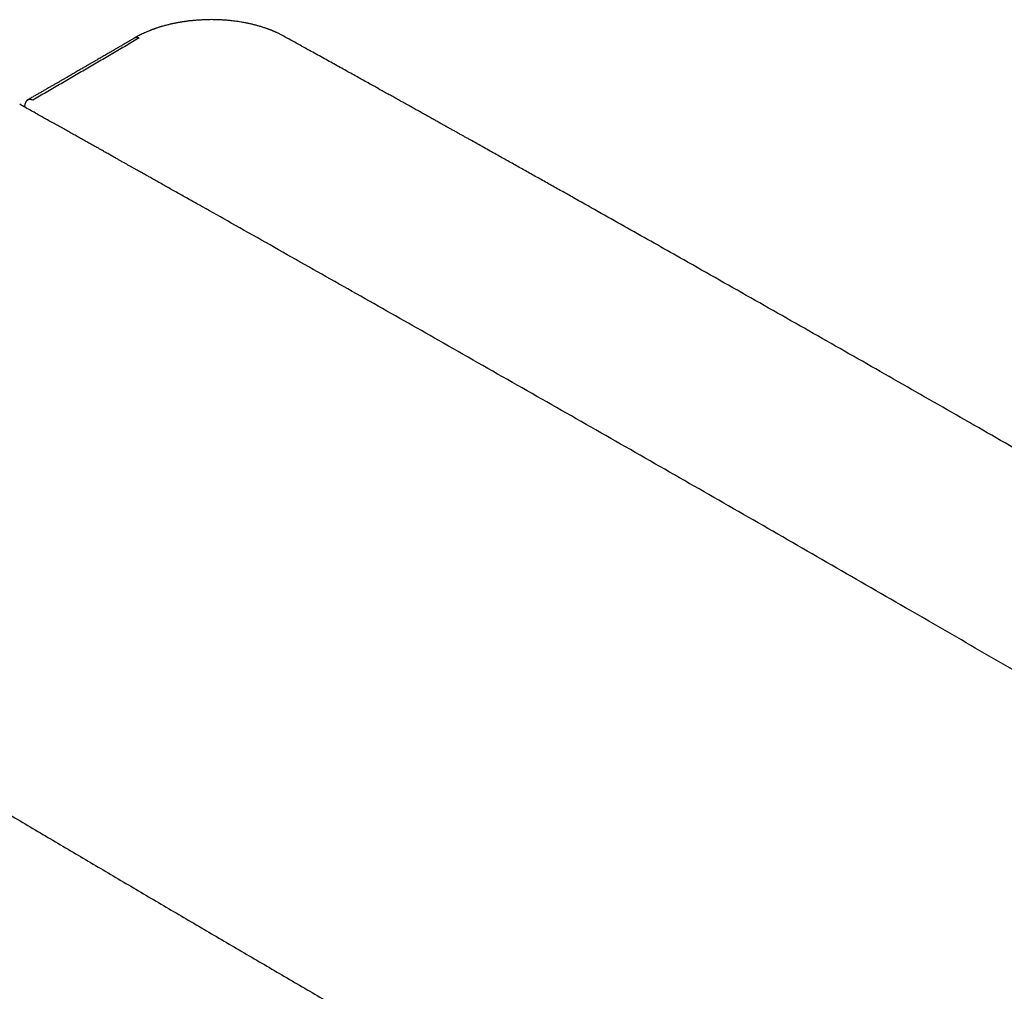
# Model space of a CAD drawing. Header units: millimetres. Extents: x 8 to 740, y 12 to 366.
# Tile 31 of 45: x 537 to 638, y 140 to 241. Entities that reach past the tile are written whole.
import ezdxf

# ---------------------------------------------------------------- set-up
doc = ezdxf.new("R2010")
doc.units = ezdxf.units.MM

msp = doc.modelspace()

# ---------------------------------------------------------------- linework, layer by layer
at = {"color": 7, "linetype": 'Continuous', "lineweight": 30}
msp.add_line((537.11, 231.64), (537.11, 231.52), dxfattribs=at)
for points, knots in [([(563.7, 238.9), (563.66, 238.93), (563.57, 238.97), (563.45, 239.04), (563.33, 239.1), (563.22, 239.15), (563.12, 239.2), (563.03, 239.24), (562.95, 239.27), (562.88, 239.3), (562.82, 239.33), (562.77, 239.35), (562.73, 239.37), (562.7, 239.38), (562.67, 239.39), (562.65, 239.4), (562.62, 239.42), (562.57, 239.44), (562.5, 239.47), (562.41, 239.5), (562.31, 239.54), (562.19, 239.58), (562.05, 239.63), (561.9, 239.68), (561.73, 239.74), (561.56, 239.8), (561.33, 239.86), (561.06, 239.94), (560.74, 240.02), (560.42, 240.1), (560.09, 240.17), (559.77, 240.23), (559.45, 240.29), (559.13, 240.34), (558.82, 240.38), (558.55, 240.41), (558.3, 240.44), (558.08, 240.46), (557.87, 240.48), (557.65, 240.49), (557.42, 240.51), (557.17, 240.52), (556.92, 240.53), (556.66, 240.53), (556.38, 240.54), (556.1, 240.53), (555.77, 240.53), (555.38, 240.51), (554.95, 240.48), (554.61, 240.46), (554.38, 240.43), (554.25, 240.42), (554.13, 240.41), (554, 240.39), (553.88, 240.38), (553.78, 240.36), (553.69, 240.35), (553.62, 240.34), (553.56, 240.33), (553.52, 240.32), (553.49, 240.32), (553.46, 240.32), (553.42, 240.31), (553.37, 240.3), (553.3, 240.29), (553.21, 240.28), (553.11, 240.26), (553, 240.24), (552.88, 240.22), (552.76, 240.2), (552.64, 240.17), (552.5, 240.14), (552.35, 240.11), (552.19, 240.08), (552.03, 240.04), (551.86, 239.99), (551.68, 239.95), (551.5, 239.9), (551.34, 239.86), (551.21, 239.82), (551.09, 239.78), (550.98, 239.75), (550.87, 239.71), (550.77, 239.68), (550.67, 239.64), (550.58, 239.62), (550.5, 239.59), (550.43, 239.56), (550.37, 239.54), (550.33, 239.52), (550.3, 239.51), (550.26, 239.5), (550.22, 239.48), (550.17, 239.46), (550.11, 239.44), (549.99, 239.39), (549.82, 239.32), (549.59, 239.22), (549.36, 239.12), (549.14, 239.01), (548.92, 238.91), (548.72, 238.8), (548.59, 238.72), (548.53, 238.68)], [0, 0, 0, 0, 0.010869, 0.020941, 0.030219, 0.038704, 0.046398, 0.053184, 0.059208, 0.064471, 0.068972, 0.072857, 0.075913, 0.078142, 0.079738, 0.081363, 0.083073, 0.087442, 0.092317, 0.098883, 0.106284, 0.11452, 0.124271, 0.134982, 0.146655, 0.158836, 0.170946, 0.19239, 0.213607, 0.2346, 0.255372, 0.27591, 0.296407, 0.316123, 0.335046, 0.353171, 0.366852, 0.38004, 0.392838, 0.40604, 0.420095, 0.43474, 0.449977, 0.465807, 0.48223, 0.499239, 0.516521, 0.542396, 0.568521, 0.594895, 0.602712, 0.610551, 0.618411, 0.626263, 0.633478, 0.639797, 0.645221, 0.64975, 0.653224, 0.655889, 0.657746, 0.658987, 0.661077, 0.664197, 0.668788, 0.674346, 0.680871, 0.688362, 0.695052, 0.702362, 0.710291, 0.71884, 0.72773, 0.738904, 0.749508, 0.759539, 0.772269, 0.783937, 0.794544, 0.804091, 0.810962, 0.818154, 0.825843, 0.83403, 0.839765, 0.845721, 0.851622, 0.85661, 0.860623, 0.863659, 0.865563, 0.867961, 0.870959, 0.874556, 0.87875, 0.88344, 0.900046, 0.916891, 0.933981, 0.950927, 0.967681, 0.984168, 1, 1, 1, 1]), ([(548.53, 238.68), (548.53, 238.68), (548.54, 238.7), (548.59, 238.71), (548.65, 238.72), (548.72, 238.72), (548.79, 238.71), (548.86, 238.69), (548.9, 238.66), (548.92, 238.65)], [0, 0, 0, 0, 0.007659, 0.181389, 0.353569, 0.522731, 0.687558, 0.84694, 1, 1, 1, 1]), ([(731.7, 141.92), (731.51, 142.03), (731.13, 142.27), (730.56, 142.61), (729.99, 142.96), (729.43, 143.29), (728.87, 143.63), (728.33, 143.95), (727.77, 144.29), (727.21, 144.62), (726.64, 144.97), (726.08, 145.3), (725.53, 145.63), (724.99, 145.95), (724.46, 146.27), (723.94, 146.58), (723.43, 146.89), (722.93, 147.19), (722.45, 147.48), (721.97, 147.76), (721.51, 148.04), (721.06, 148.3), (720.62, 148.57), (720.18, 148.83), (719.76, 149.09), (719.34, 149.34), (718.93, 149.58), (718.39, 149.9), (717.73, 150.3), (716.74, 150.89), (715.55, 151.6), (714.2, 152.4), (712.91, 153.17), (711.67, 153.91), (710.43, 154.65), (709.21, 155.37), (706.81, 156.8), (702.67, 159.26), (696.79, 162.74), (690.34, 166.54), (683.74, 170.43), (676.98, 174.39), (670.06, 178.43), (663.14, 182.47), (656.21, 186.49), (649.14, 190.58), (641.93, 194.73), (634.58, 198.96), (627.22, 203.17), (619.85, 207.38), (612.48, 211.56), (605.75, 215.38), (599.66, 218.82), (595.62, 221.09), (592.98, 222.58), (591.76, 223.26), (590.55, 223.94), (589.34, 224.62), (588.14, 225.29), (586.95, 225.96), (585.73, 226.64), (584.49, 227.34), (583.54, 227.87), (582.92, 228.22), (582.64, 228.37), (582.35, 228.54), (582.05, 228.7), (581.75, 228.87), (581.44, 229.05), (581.11, 229.23), (580.78, 229.41), (580.44, 229.6), (580.08, 229.8), (579.72, 230), (579.35, 230.21), (578.96, 230.43), (578.56, 230.65), (578.13, 230.89), (577.67, 231.15), (577.21, 231.41), (576.73, 231.67), (576.25, 231.94), (575.78, 232.2), (575.31, 232.46), (574.84, 232.73), (574.35, 233), (573.85, 233.27), (573.35, 233.56), (572.81, 233.85), (572.25, 234.17), (571.66, 234.49), (571.06, 234.83), (570.44, 235.17), (569.82, 235.52), (569.18, 235.87), (568.53, 236.24), (567.87, 236.6), (567.19, 236.98), (566.55, 237.33), (565.96, 237.66), (565.4, 237.97), (564.84, 238.28), (564.27, 238.59), (563.89, 238.8), (563.7, 238.9)], [0, 0, 0, 0, 0.0034494, 0.0068912, 0.0103074, 0.013681, 0.0169986, 0.0202635, 0.0234778, 0.0269551, 0.0303711, 0.0337259, 0.0370195, 0.0402518, 0.0434228, 0.0465326, 0.0495812, 0.0525685, 0.0554945, 0.0583087, 0.0610639, 0.0637599, 0.0663968, 0.069021, 0.071584, 0.0740857, 0.0765277, 0.0789479, 0.0836858, 0.0884023, 0.0967715, 0.1050726, 0.11256, 0.119991, 0.1273657, 0.1346841, 0.1419473, 0.1704086, 0.2089114, 0.2474142, 0.285917, 0.32717, 0.368423, 0.4096761, 0.4509291, 0.4921822, 0.5359354, 0.5796886, 0.6234418, 0.6671951, 0.7109483, 0.7547015, 0.7870439, 0.8193863, 0.8266468, 0.8338919, 0.8410887, 0.8482362, 0.8553342, 0.8623828, 0.8693821, 0.8770076, 0.8845735, 0.8862639, 0.8879512, 0.8896422, 0.8913829, 0.893182, 0.8950394, 0.8969552, 0.8989294, 0.900962, 0.9030529, 0.9052022, 0.9074099, 0.9096759, 0.9120003, 0.9146246, 0.9173195, 0.9200851, 0.9229212, 0.925828, 0.9285318, 0.931294, 0.9341146, 0.9369935, 0.9399308, 0.9429265, 0.9459806, 0.9494074, 0.9529049, 0.956473, 0.9601118, 0.9638211, 0.9676011, 0.9714516, 0.9753728, 0.9793646, 0.983427, 0.9866707, 0.9899614, 0.9932884, 0.9966391, 1, 1, 1, 1]), ([(548.53, 238.68), (548.41, 238.62), (548.19, 238.49), (547.87, 238.3), (547.55, 238.11), (547.24, 237.94), (546.95, 237.76), (546.66, 237.6), (546.4, 237.44), (546.15, 237.3), (545.92, 237.16), (545.69, 237.03), (545.48, 236.91), (545.27, 236.79), (545.08, 236.68), (544.89, 236.57), (544.71, 236.46), (544.55, 236.37), (544.39, 236.27), (544.24, 236.19), (544.1, 236.11), (543.97, 236.03), (543.86, 235.97), (543.74, 235.9), (543.63, 235.83), (543.49, 235.76), (543.34, 235.67), (543.18, 235.57), (543, 235.47), (542.81, 235.36), (542.61, 235.25), (542.4, 235.12), (542.19, 235), (541.97, 234.87), (541.75, 234.74), (541.51, 234.61), (541.27, 234.47), (541.02, 234.33), (540.76, 234.18), (540.5, 234.02), (540.22, 233.86), (539.93, 233.7), (539.63, 233.53), (539.33, 233.35), (539.02, 233.17), (538.71, 232.99), (538.39, 232.81), (538.07, 232.63), (537.74, 232.44), (537.51, 232.31), (537.4, 232.24)], [0, 0, 0, 0, 0.030354, 0.059775, 0.088255, 0.115786, 0.14236, 0.167972, 0.192616, 0.214351, 0.235266, 0.255357, 0.274622, 0.293059, 0.310665, 0.327439, 0.34338, 0.358487, 0.372758, 0.386194, 0.398792, 0.409904, 0.420272, 0.430174, 0.440707, 0.451983, 0.465957, 0.480926, 0.496888, 0.513842, 0.531787, 0.550722, 0.570644, 0.589773, 0.609735, 0.630532, 0.652165, 0.674632, 0.697934, 0.722071, 0.747043, 0.772851, 0.799493, 0.82697, 0.855282, 0.882741, 0.910942, 0.939886, 0.969572, 1, 1, 1, 1]), ([(548.92, 238.65), (548.47, 238.38), (547.57, 237.85), (546.21, 237.04), (544.84, 236.24), (543.47, 235.44), (542.1, 234.63), (540.72, 233.83), (539.34, 233.03), (538.42, 232.5), (537.96, 232.24)], [0, 0, 0, 0, 0.12411, 0.248908, 0.374113, 0.499444, 0.624636, 0.74976, 0.87488, 1, 1, 1, 1]), ([(718.96, 126.53), (718.77, 126.64), (718.41, 126.85), (717.88, 127.17), (717.35, 127.48), (716.84, 127.79), (716.34, 128.09), (715.86, 128.37), (715.4, 128.64), (714.97, 128.9), (714.54, 129.15), (714.13, 129.4), (713.72, 129.64), (713.33, 129.87), (712.95, 130.1), (712.58, 130.32), (712.22, 130.53), (711.88, 130.74), (711.54, 130.93), (711.22, 131.12), (710.91, 131.31), (710.61, 131.49), (710.32, 131.66), (710.04, 131.83), (709.77, 131.99), (709.51, 132.14), (709.28, 132.28), (709.07, 132.4), (708.89, 132.51), (708.71, 132.61), (708.54, 132.72), (708.16, 132.94), (707.58, 133.29), (706.74, 133.78), (705.85, 134.31), (704.91, 134.86), (703.97, 135.42), (703.01, 135.99), (702.05, 136.56), (701.09, 137.12), (698.46, 138.68), (694.14, 141.23), (687.76, 144.99), (681.01, 148.97), (673.87, 153.15), (666.56, 157.43), (659.08, 161.8), (651.43, 166.25), (643.79, 170.7), (636.14, 175.13), (628.34, 179.64), (620.38, 184.23), (612.27, 188.9), (604.16, 193.55), (596.05, 198.19), (587.93, 202.81), (580.15, 207.24), (572.68, 211.48), (565.55, 215.52), (559.8, 218.76), (556.25, 220.77), (554.88, 221.54), (554.31, 221.86), (553.74, 222.18), (553.19, 222.49), (552.65, 222.79), (552.11, 223.09), (551.59, 223.39), (551.09, 223.67), (550.63, 223.93), (550.27, 224.13), (550.01, 224.28), (549.84, 224.37), (549.67, 224.47), (549.48, 224.58), (549.27, 224.69), (549.06, 224.81), (548.83, 224.94), (548.59, 225.08), (548.34, 225.22), (548.09, 225.36), (547.83, 225.5), (547.57, 225.65), (547.29, 225.8), (547.01, 225.96), (546.71, 226.13), (546.39, 226.31), (546.04, 226.51), (545.69, 226.71), (545.32, 226.91), (544.94, 227.13), (544.55, 227.35), (544.15, 227.57), (543.73, 227.8), (543.31, 228.04), (542.87, 228.29), (542.43, 228.54), (541.97, 228.79), (541.5, 229.06), (541.02, 229.33), (540.52, 229.6), (540.01, 229.89), (539.48, 230.19), (538.93, 230.5), (538.36, 230.81), (537.79, 231.14), (537.2, 231.47), (536.8, 231.69), (536.6, 231.8)], [0, 0, 0, 0, 0.003014, 0.00596, 0.008837, 0.011645, 0.014385, 0.017056, 0.019512, 0.021907, 0.024241, 0.026514, 0.028726, 0.030877, 0.032967, 0.034996, 0.036964, 0.038871, 0.040685, 0.04244, 0.044137, 0.045774, 0.047381, 0.048927, 0.050411, 0.051835, 0.053198, 0.054227, 0.055217, 0.056177, 0.057136, 0.058096, 0.062408, 0.066758, 0.071852, 0.076997, 0.082194, 0.087442, 0.092702, 0.097963, 0.103224, 0.136102, 0.168981, 0.208123, 0.247265, 0.286406, 0.328344, 0.370281, 0.412219, 0.454156, 0.496094, 0.540573, 0.585052, 0.629531, 0.67401, 0.71849, 0.762969, 0.80211, 0.841252, 0.880394, 0.896597, 0.899775, 0.90291, 0.905995, 0.909028, 0.91201, 0.91494, 0.91782, 0.920649, 0.923095, 0.925502, 0.926437, 0.927366, 0.928324, 0.929331, 0.930471, 0.931667, 0.93292, 0.934228, 0.935592, 0.937012, 0.938403, 0.939843, 0.941332, 0.942872, 0.944461, 0.946294, 0.948188, 0.950145, 0.952163, 0.954244, 0.956386, 0.958591, 0.960857, 0.963185, 0.965576, 0.968028, 0.970542, 0.973118, 0.975756, 0.978457, 0.981219, 0.984179, 0.987207, 0.990303, 0.993468, 0.9967, 1, 1, 1, 1]), ([(537.47, 232.28), (537.45, 232.27), (537.42, 232.25), (537.38, 232.22), (537.35, 232.19), (537.33, 232.17), (537.31, 232.15), (537.28, 232.12), (537.25, 232.09), (537.23, 232.05), (537.21, 232.01), (537.19, 231.98), (537.18, 231.95), (537.17, 231.93), (537.16, 231.9), (537.15, 231.87), (537.14, 231.84), (537.14, 231.82), (537.13, 231.81), (537.13, 231.78), (537.12, 231.75), (537.12, 231.7), (537.11, 231.66), (537.11, 231.64)], [0, 0, 0, 0, 0.08506, 0.151016, 0.197448, 0.232797, 0.270242, 0.320219, 0.376646, 0.440765, 0.501143, 0.542897, 0.578491, 0.610829, 0.652894, 0.704233, 0.73525, 0.758629, 0.776971, 0.808274, 0.855955, 0.9199, 1, 1, 1, 1]), ([(537.47, 232.28), (537.47, 232.28), (537.49, 232.29), (537.54, 232.31), (537.61, 232.33), (537.69, 232.33), (537.78, 232.31), (537.86, 232.29), (537.93, 232.25), (537.96, 232.24)], [0, 0, 0, 0, 0.00981, 0.172873, 0.336144, 0.499935, 0.664693, 0.83107, 1, 1, 1, 1]), ([(500.39, 179.5), (500.48, 179.45), (500.84, 179.23), (502.58, 178.18), (505.61, 176.36), (509.74, 173.88), (513.88, 171.4), (518.01, 168.92), (522.15, 166.45), (526.29, 163.99), (530.44, 161.52), (534.58, 159.06), (538.73, 156.6), (542.88, 154.15), (547.03, 151.7), (551.18, 149.25), (555.34, 146.81), (559.5, 144.37), (563.66, 141.94), (567.82, 139.5), (571.98, 137.08), (576.15, 134.65), (580.32, 132.23), (584.49, 129.81), (588.66, 127.4), (592.84, 124.99), (597.01, 122.58), (601.19, 120.17), (605.37, 117.77), (609.56, 115.38), (613.74, 112.98), (617.93, 110.59), (622.12, 108.21), (626.31, 105.83), (630.5, 103.45), (634.7, 101.07), (638.89, 98.7), (643.09, 96.33), (647.29, 93.97), (651.5, 91.61), (655.7, 89.25), (659.91, 86.9), (664.12, 84.55), (668.33, 82.2), (672.54, 79.86), (676.76, 77.52), (680.27, 75.58), (682.58, 74.3), (683.49, 73.8), (683.69, 73.68)], [0, 0, 0, 0, 0.001486, 0.00603, 0.028803, 0.051577, 0.07435, 0.097123, 0.119897, 0.142671, 0.165444, 0.188218, 0.210992, 0.233767, 0.256541, 0.279315, 0.30209, 0.324864, 0.347639, 0.370414, 0.393189, 0.415963, 0.438738, 0.461513, 0.484288, 0.507063, 0.529838, 0.552612, 0.575387, 0.598162, 0.620937, 0.643712, 0.666486, 0.689261, 0.712036, 0.73481, 0.757584, 0.780359, 0.803133, 0.825907, 0.848681, 0.871455, 0.894229, 0.917002, 0.939776, 0.962549, 0.985322, 0.996709, 1, 1, 1, 1])]:
    msp.add_open_spline(points, degree=3, knots=knots, dxfattribs=at)

doc.saveas('drawing.dxf')
